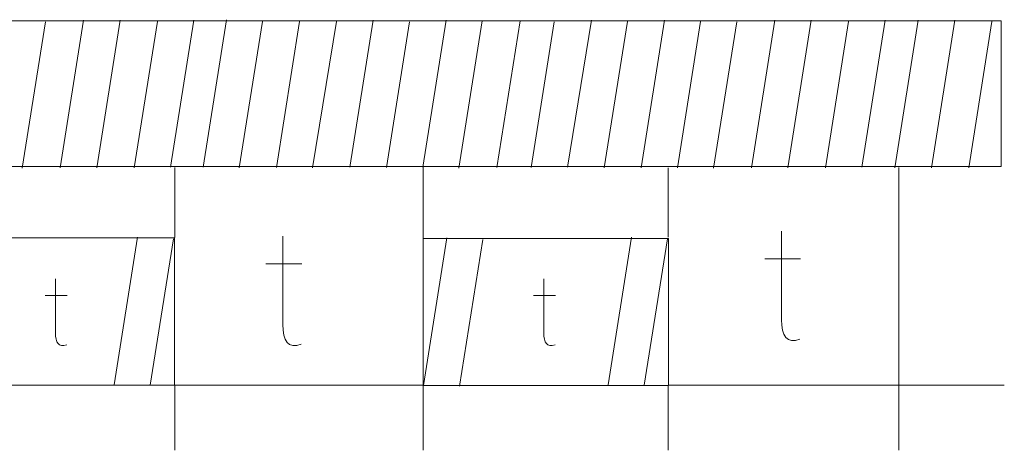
# Model space of a CAD drawing. Header units: millimetres. Extents: x 5 to 192, y 9 to 98.
# Tile 17 of 52: x 52.64 to 60.22, y 61.99 to 65.3. Entities that reach past the tile are written whole.
import ezdxf

# ---------------------------------------------------------------- set-up
doc = ezdxf.new("R2010")
doc.units = ezdxf.units.MM
doc.header["$MEASUREMENT"] = 0
doc.layers.add('Vrstva 1', color=7, linetype='Continuous')

msp = doc.modelspace()

# ---------------------------------------------------------------- linework, layer by layer
at = {"layer": 'Vrstva 1', "color": 250, "lineweight": 5}
for points in [[(53.1312, 65.3005), (53.1312, 65.3005), (52.9517, 64.1653), (52.9517, 64.1653)], [(53.4122, 65.3005), (53.4122, 65.3005), (53.2327, 64.1653), (53.2327, 64.1653)], [(53.9794, 65.3004), (53.9794, 65.3004), (53.7999, 64.1695), (53.7999, 64.1695)], [(54.2318, 65.3047), (54.2318, 65.3047), (54.0516, 64.1695), (54.0516, 64.1695)], [(55.3588, 65.3005), (55.3588, 65.3005), (55.1793, 64.1695), (55.1793, 64.1695)], [(55.9208, 65.3004), (55.9208, 65.3004), (55.7413, 64.1695), (55.7413, 64.1695)], [(57.0384, 65.3004), (57.0384, 65.3004), (56.854, 64.1706), (56.854, 64.1706)], [(57.6008, 65.3004), (57.6008, 65.3004), (57.4214, 64.1663), (57.4214, 64.1663)], [(58.4496, 65.3005), (58.4496, 65.3005), (58.2701, 64.1653), (58.2701, 64.1653)], [(58.7306, 65.3005), (58.7306, 65.3005), (58.551, 64.1653), (58.551, 64.1653)], [(59.2978, 65.3004), (59.2978, 65.3004), (59.1182, 64.1695), (59.1182, 64.1695)], [(59.5529, 65.3005), (59.5529, 65.3005), (59.3733, 64.1653), (59.3733, 64.1653)], [(59.8338, 65.3005), (59.8338, 65.3005), (59.6543, 64.1653), (59.6543, 64.1653)], [(52.8381, 65.2877), (52.8381, 65.2877), (52.6601, 64.1622), (52.6601, 64.1622)], [(53.6992, 65.292), (53.6992, 65.292), (53.5205, 64.1659), (53.5205, 64.1659)], [(54.5086, 65.292), (54.5086, 65.292), (54.3298, 64.1653), (54.3298, 64.1653)], [(54.794, 65.292), (54.794, 65.292), (54.6155, 64.1674), (54.6155, 64.1674)], [(55.0781, 65.292), (55.0781, 65.292), (54.8936, 64.1659), (54.8936, 64.1659)], [(55.6399, 65.2877), (55.6399, 65.2877), (55.4621, 64.1675), (55.4621, 64.1675)], [(56.199, 65.2962), (56.199, 65.2962), (56.019, 64.1624), (56.019, 64.1624)], [(56.4901, 65.2962), (56.4901, 65.2962), (56.3109, 64.1674), (56.3109, 64.1674)], [(56.7522, 65.2877), (56.7522, 65.2877), (56.5752, 64.1685), (56.5752, 64.1685)], [(57.3164, 65.292), (57.3164, 65.292), (57.1382, 64.1653), (57.1382, 64.1653)], [(57.8783, 65.292), (57.8783, 65.292), (57.7001, 64.1653), (57.7001, 64.1653)], [(58.1565, 65.2877), (58.1565, 65.2877), (57.9785, 64.1622), (57.9785, 64.1622)], [(59.0175, 65.292), (59.0175, 65.292), (58.8388, 64.1659), (58.8388, 64.1659)], [(60.1208, 65.292), (60.1208, 65.292), (59.9421, 64.1659), (59.9421, 64.1659)], [(53.8339, 64.169), (53.8339, 64.169), (53.8339, 63.6283), (53.8339, 63.6283)], [(55.7434, 64.1788), (55.7434, 64.1788), (55.7434, 63.6215), (55.7434, 63.6215)], [(57.6286, 64.1641), (57.6286, 64.1641), (57.6286, 63.6319), (57.6286, 63.6319)], [(59.405, 64.169), (59.405, 64.169), (59.405, 61.9925), (59.405, 61.9925)], [(53.5466, 63.6322), (53.5466, 63.6322), (53.3664, 62.497), (53.3664, 62.497)], [(53.8234, 63.6195), (53.8234, 63.6195), (53.6446, 62.4929), (53.6446, 62.4929)], [(55.926, 63.6262), (55.926, 63.6262), (55.7458, 62.491), (55.7458, 62.491)], [(56.2029, 63.6135), (56.2029, 63.6135), (56.024, 62.4868), (56.024, 62.4868)], [(57.3471, 63.6322), (57.3471, 63.6322), (57.1669, 62.497), (57.1669, 62.497)], [(57.6239, 63.6195), (57.6239, 63.6195), (57.4451, 62.4929), (57.4451, 62.4929)], [(54.5349, 63.4265), (54.5349, 63.4265), (54.8106, 63.4265), (54.8106, 63.4265)], [(58.3718, 63.4646), (58.3718, 63.4646), (58.6474, 63.4646), (58.6474, 63.4646)], [(52.8356, 63.1821), (52.8356, 63.1821), (53.0042, 63.1821), (53.0042, 63.1821)], [(56.593, 63.1821), (56.593, 63.1821), (56.7616, 63.1821), (56.7616, 63.1821)], [(53.8324, 62.4938), (53.8324, 62.4938), (55.7445, 62.4938), (55.7445, 62.4938)], [(53.8339, 62.4895), (53.8339, 62.4895), (53.8339, 61.9925), (53.8339, 61.9925)], [(55.7434, 62.4891), (55.7434, 62.4891), (55.7434, 61.9925), (55.7434, 61.9925)], [(57.6286, 62.4892), (57.6286, 62.4892), (57.6286, 61.9925), (57.6286, 61.9925)], [(57.6328, 62.4938), (57.6328, 62.4938), (60.2155, 62.4938), (60.2155, 62.4938)]]:
    msp.add_open_spline(points, degree=3, dxfattribs=at)
for points, knots in [([(48.7229, 64.1763), (48.7229, 64.1763), (60.1911, 64.1763), (60.1911, 64.1763), (60.1911, 64.1763), (60.1911, 64.1763), (60.1911, 65.2954), (60.1911, 65.2954), (60.1911, 65.2954), (60.1911, 65.2954), (48.7229, 65.2954), (48.7229, 65.2954), (48.7229, 65.2954), (48.7229, 65.2954), (48.7229, 64.1763), (48.7229, 64.1763)], [0, 0, 0, 0, 0.25, 0.25, 0.25, 0.25, 0.5, 0.5, 0.5, 0.5, 0.75, 0.75, 0.75, 0.75, 1, 1, 1, 1]), ([(54.6646, 63.6401), (54.6646, 63.6401), (54.6646, 62.9591), (54.6646, 62.9591), (54.6646, 62.9591), (54.6646, 62.8366), (54.705, 62.7675), (54.8065, 62.8091)], [0, 0, 0, 0, 0.5, 0.5, 0.5, 0.5, 1, 1, 1, 1]), ([(58.5015, 63.6782), (58.5015, 63.6782), (58.5015, 62.9972), (58.5015, 62.9972), (58.5015, 62.9972), (58.5015, 62.8746), (58.5419, 62.8056), (58.6434, 62.8472)], [0, 0, 0, 0, 0.5, 0.5, 0.5, 0.5, 1, 1, 1, 1]), ([(52.0464, 62.4942), (52.0464, 62.4942), (52.0464, 63.627), (52.0464, 63.627), (52.0464, 63.627), (52.0464, 63.627), (53.8318, 63.627), (53.8318, 63.627), (53.8318, 63.627), (53.8318, 63.627), (53.8318, 62.4942), (53.8318, 62.4942), (53.8318, 62.4942), (53.8318, 62.4942), (52.0464, 62.4942), (52.0464, 62.4942)], [0, 0, 0, 0, 0.25, 0.25, 0.25, 0.25, 0.5, 0.5, 0.5, 0.5, 0.75, 0.75, 0.75, 0.75, 1, 1, 1, 1]), ([(55.7446, 62.4919), (55.7446, 62.4919), (55.7446, 63.6222), (55.7446, 63.6222), (55.7446, 63.6222), (55.7446, 63.6222), (57.6318, 63.6222), (57.6318, 63.6222), (57.6318, 63.6222), (57.6318, 63.6222), (57.6318, 62.4919), (57.6318, 62.4919), (57.6318, 62.4919), (57.6318, 62.4919), (55.7446, 62.4919), (55.7446, 62.4919)], [0, 0, 0, 0, 0.25, 0.25, 0.25, 0.25, 0.5, 0.5, 0.5, 0.5, 0.75, 0.75, 0.75, 0.75, 1, 1, 1, 1]), ([(52.9149, 63.3127), (52.9149, 63.3127), (52.9149, 62.8963), (52.9149, 62.8963), (52.9149, 62.8963), (52.9149, 62.8213), (52.9396, 62.7791), (53.0017, 62.8046)], [0, 0, 0, 0, 0.5, 0.5, 0.5, 0.5, 1, 1, 1, 1]), ([(56.6723, 63.3127), (56.6723, 63.3127), (56.6723, 62.8963), (56.6723, 62.8963), (56.6723, 62.8963), (56.6723, 62.8213), (56.697, 62.7791), (56.7591, 62.8046)], [0, 0, 0, 0, 0.5, 0.5, 0.5, 0.5, 1, 1, 1, 1])]:
    msp.add_open_spline(points, degree=3, knots=knots, dxfattribs=at)

doc.saveas('drawing.dxf')
